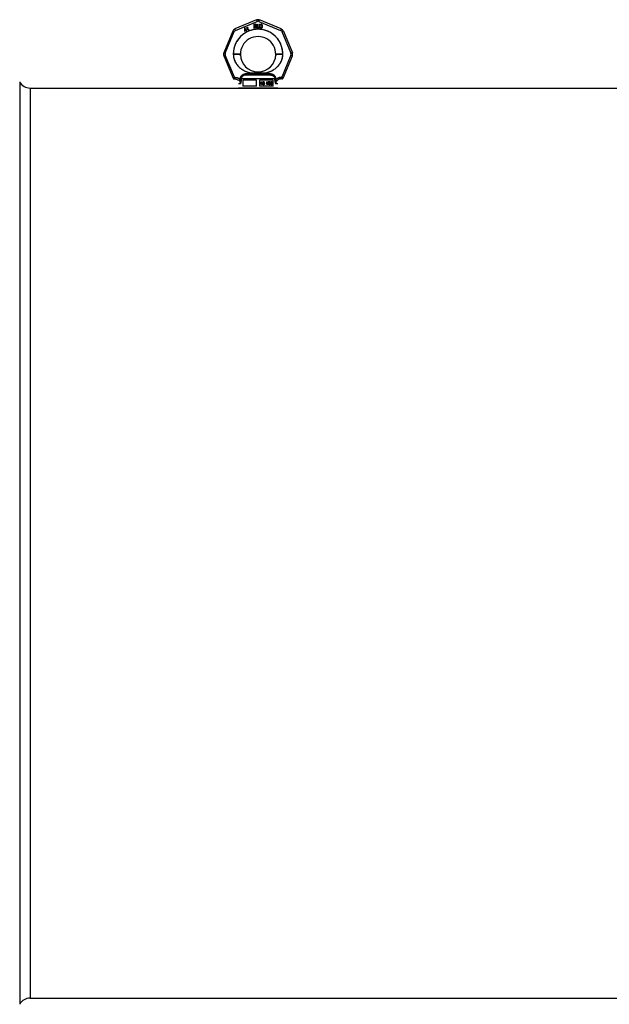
# Model space of a CAD drawing. Header units: millimetres. Extents: x 0 to 297, y 0 to 210.
# Tile 11 of 20: x 79 to 100, y 144 to 179. Entities that reach past the tile are written whole.
import ezdxf

# ---------------------------------------------------------------- set-up
doc = ezdxf.new("R2010")
doc.units = ezdxf.units.MM
doc.header["$LTSCALE"] = 16.335
doc.layers.get('0').update_dxf_attribs({"linetype": 'CONTINUOUS'})
doc.layers.add('001-M31079-X02', color=7, linetype='CONTINUOUS')
doc.layers.add('AXES_REF', color=7, linetype='CONTINUOUS')

msp = doc.modelspace()

# ---------------------------------------------------------------- linework, layer by layer
at = {"color": 7, "linetype": 'Continuous'}
msp.add_line((87.149, 176.807), (87.461, 176.807), dxfattribs=at)
at = {"layer": '001-M31079-X02', "color": 9, "linetype": 'Continuous'}
for p, q in [((87.251, 179.256), (86.471, 178.933)), ((86.493, 178.883), (87.272, 179.206)), ((87.337, 179.206), (88.117, 178.883)), ((88.138, 178.933), (87.359, 179.256)), ((86.395, 178.857), (86.072, 178.077)), ((86.124, 178.058), (86.447, 178.837)), ((88.163, 178.837), (88.486, 178.058)), ((88.215, 178.857), (88.538, 178.077)), ((86.072, 177.969), (86.404, 177.169)), ((86.455, 177.194), (86.124, 177.993)), ((86.414, 178.022), (86.414, 178.032)), ((88.486, 177.993), (88.155, 177.194)), ((88.196, 178.032), (88.196, 178.022)), ((88.206, 177.169), (88.538, 177.969)), ((86.455, 177.136), (86.451, 177.135)), ((86.455, 177.194), (86.455, 177.136)), ((86.474, 177.194), (86.455, 177.194)), ((86.474, 177.136), (86.455, 177.136)), ((86.474, 177.194), (86.474, 177.136)), ((86.66, 177.133), (86.66, 177.114)), ((87.913, 177.134), (86.696, 177.134)), ((86.85, 177.274), (86.844, 177.314)), ((87.76, 177.274), (86.85, 177.274)), ((87.12, 177.342), (87.123, 177.302)), ((87.12, 177.342), (87.123, 177.302)), ((87.487, 177.302), (87.49, 177.342)), ((87.49, 177.342), (87.487, 177.302)), ((87.765, 177.314), (87.76, 177.274)), ((87.76, 177.274), (87.765, 177.314)), ((87.95, 177.114), (87.95, 177.133)), ((88.136, 177.194), (88.136, 177.136)), ((88.155, 177.194), (88.136, 177.194)), ((88.155, 177.136), (88.136, 177.136)), ((88.155, 177.194), (88.155, 177.136)), ((88.155, 177.136), (88.159, 177.135)), ((86.671, 176.966), (86.598, 176.966)), ((88.012, 176.966), (87.939, 176.966))]:
    msp.add_line(p, q, dxfattribs=at)
at = {"layer": '001-M31079-X02', "color": 7, "linetype": 'Continuous'}
for p, q in [((86.819, 178.97), (86.811, 178.871)), ((86.811, 178.871), (86.82, 178.856)), ((86.831, 178.977), (86.819, 178.97)), ((86.82, 178.856), (86.869, 178.884)), ((86.825, 178.88), (86.831, 178.949)), ((86.86, 178.9), (86.825, 178.88)), ((86.872, 178.907), (86.831, 178.977)), ((86.831, 178.949), (86.86, 178.9)), ((86.869, 178.884), (86.888, 178.85)), ((86.892, 178.919), (86.872, 178.907)), ((86.901, 178.903), (86.881, 178.891)), ((86.902, 178.855), (86.881, 178.891)), ((86.888, 178.85), (86.902, 178.85)), ((86.907, 178.969), (86.891, 178.959)), ((86.891, 178.959), (86.897, 178.949)), ((86.901, 178.903), (86.892, 178.919)), ((86.905, 178.995), (86.895, 178.99)), ((86.895, 178.99), (86.907, 178.969)), ((86.913, 178.958), (86.897, 178.949)), ((86.917, 178.975), (86.905, 178.995)), ((86.913, 178.958), (86.943, 178.906)), ((86.94, 178.988), (86.917, 178.975)), ((86.923, 178.964), (86.946, 178.977)), ((86.95, 178.917), (86.923, 178.964)), ((86.94, 178.988), (86.946, 178.977)), ((86.943, 178.906), (86.953, 178.898)), ((86.95, 178.917), (86.957, 178.911)), ((86.953, 178.898), (86.962, 178.896)), ((86.966, 178.909), (86.957, 178.911)), ((86.962, 178.896), (86.97, 178.897)), ((86.978, 178.912), (86.966, 178.909)), ((86.984, 178.902), (86.97, 178.897)), ((86.978, 178.912), (86.984, 178.902)), ((87.151, 179.106), (87.151, 178.965)), ((87.151, 179.106), (87.207, 179.106)), ((87.165, 178.965), (87.151, 178.965)), ((87.165, 179.046), (87.165, 179.091)), ((87.209, 179.091), (87.165, 179.091)), ((87.209, 179.046), (87.165, 179.046)), ((87.165, 179.028), (87.165, 178.965)), ((87.205, 179.028), (87.165, 179.028)), ((87.205, 179.028), (87.224, 178.965)), ((87.219, 179.103), (87.207, 179.106)), ((87.209, 179.091), (87.217, 179.088)), ((87.217, 179.049), (87.209, 179.046)), ((87.217, 179.088), (87.221, 179.082)), ((87.221, 179.055), (87.217, 179.049)), ((87.219, 179.103), (87.228, 179.094)), ((87.228, 179.04), (87.219, 179.034)), ((87.24, 178.965), (87.219, 179.034)), ((87.221, 179.082), (87.224, 179.073)), ((87.224, 179.064), (87.221, 179.055)), ((87.224, 179.073), (87.224, 179.064)), ((87.24, 178.965), (87.224, 178.965)), ((87.228, 179.094), (87.235, 179.082)), ((87.235, 179.052), (87.228, 179.04)), ((87.235, 179.082), (87.238, 179.073)), ((87.238, 179.061), (87.235, 179.052)), ((87.238, 179.073), (87.238, 179.061)), ((87.259, 179.106), (87.259, 179.013)), ((87.259, 179.106), (87.273, 179.106)), ((87.259, 179.013), (87.261, 178.998)), ((87.261, 178.998), (87.266, 178.986)), ((87.266, 178.986), (87.275, 178.974)), ((87.273, 179.106), (87.273, 179.013)), ((87.273, 179.013), (87.275, 179.001)), ((87.275, 179.001), (87.28, 178.992)), ((87.275, 178.974), (87.285, 178.968)), ((87.28, 178.992), (87.287, 178.986)), ((87.297, 178.965), (87.285, 178.968)), ((87.297, 178.983), (87.287, 178.986)), ((87.297, 178.983), (87.306, 178.983)), ((87.306, 178.965), (87.297, 178.965)), ((87.316, 178.986), (87.306, 178.983)), ((87.318, 178.968), (87.306, 178.965)), ((87.323, 178.992), (87.316, 178.986)), ((87.327, 178.974), (87.318, 178.968)), ((87.327, 179.001), (87.323, 178.992)), ((87.33, 179.013), (87.327, 179.001)), ((87.337, 178.986), (87.327, 178.974)), ((87.33, 179.106), (87.33, 179.013)), ((87.33, 179.106), (87.344, 179.106)), ((87.341, 178.998), (87.337, 178.986)), ((87.341, 178.998), (87.344, 179.013)), ((87.344, 179.106), (87.344, 179.013)), ((87.363, 179.106), (87.363, 178.965)), ((87.363, 179.106), (87.419, 179.106)), ((87.419, 178.965), (87.363, 178.965)), ((87.377, 178.983), (87.377, 179.088)), ((87.419, 179.088), (87.377, 179.088)), ((87.419, 178.983), (87.377, 178.983)), ((87.431, 179.103), (87.419, 179.106)), ((87.419, 179.088), (87.429, 179.085)), ((87.429, 178.986), (87.419, 178.983)), ((87.431, 178.968), (87.419, 178.965)), ((87.429, 179.085), (87.436, 179.079)), ((87.436, 178.992), (87.429, 178.986)), ((87.431, 179.103), (87.44, 179.097)), ((87.44, 178.974), (87.431, 178.968)), ((87.436, 179.079), (87.44, 179.07)), ((87.44, 179.001), (87.436, 178.992)), ((87.44, 179.097), (87.45, 179.085)), ((87.44, 179.07), (87.443, 179.058)), ((87.443, 179.013), (87.44, 179.001)), ((87.45, 178.986), (87.44, 178.974)), ((87.443, 179.058), (87.443, 179.013)), ((87.45, 179.085), (87.455, 179.073)), ((87.455, 178.998), (87.45, 178.986)), ((87.457, 179.058), (87.455, 179.073)), ((87.455, 178.998), (87.457, 179.013)), ((87.457, 179.058), (87.457, 179.013)), ((86.414, 178.032), (86.414, 178.022)), ((88.196, 178.022), (88.196, 178.032)), ((86.66, 177.133), (86.66, 177.114)), ((86.696, 177.134), (86.697, 177.116)), ((86.76, 177.09), (86.76, 176.878)), ((87.248, 177.09), (86.76, 177.09)), ((87.248, 176.878), (87.248, 177.09)), ((87.362, 177.09), (87.362, 176.878)), ((87.85, 177.09), (87.362, 177.09)), ((87.85, 176.878), (87.85, 177.09)), ((87.913, 177.134), (87.913, 177.116)), ((87.95, 177.133), (87.95, 177.114)), ((88.012, 176.807), (86.598, 176.807)), ((87.248, 176.878), (86.76, 176.878)), ((87.85, 176.878), (87.362, 176.878)), ((87.412, 176.935), (87.412, 177.034)), ((87.412, 177.034), (87.45, 177.034)), ((87.424, 176.935), (87.412, 176.935)), ((87.415, 176.935), (87.415, 177.034)), ((87.42, 177.023), (87.42, 176.992)), ((87.451, 177.023), (87.42, 177.023)), ((87.42, 176.992), (87.451, 176.992)), ((87.42, 176.979), (87.42, 176.935)), ((87.448, 176.979), (87.42, 176.979)), ((87.424, 176.992), (87.424, 177.023)), ((87.424, 176.979), (87.424, 176.935)), ((87.445, 176.979), (87.457, 176.935)), ((87.454, 177.032), (87.447, 177.034)), ((87.448, 177.023), (87.453, 177.021)), ((87.453, 176.994), (87.448, 176.992)), ((87.448, 176.979), (87.46, 176.935)), ((87.457, 177.032), (87.45, 177.034)), ((87.451, 177.023), (87.456, 177.021)), ((87.456, 176.994), (87.451, 176.992)), ((87.453, 177.021), (87.455, 177.017)), ((87.456, 177.021), (87.453, 177.021)), ((87.455, 176.998), (87.453, 176.994)), ((87.456, 176.994), (87.453, 176.994)), ((87.46, 177.026), (87.454, 177.032)), ((87.457, 177.032), (87.454, 177.032)), ((87.454, 176.983), (87.46, 176.988)), ((87.467, 176.935), (87.454, 176.983)), ((87.457, 176.983), (87.454, 176.983)), ((87.455, 177.017), (87.457, 177.011)), ((87.459, 177.017), (87.455, 177.017)), ((87.457, 177.005), (87.455, 176.998)), ((87.459, 176.998), (87.455, 176.998)), ((87.456, 177.021), (87.459, 177.017)), ((87.459, 176.998), (87.456, 176.994)), ((87.463, 177.026), (87.457, 177.032)), ((87.457, 177.005), (87.457, 177.011)), ((87.46, 177.011), (87.457, 177.011)), ((87.46, 177.005), (87.457, 177.005)), ((87.457, 176.983), (87.463, 176.988)), ((87.47, 176.935), (87.457, 176.983)), ((87.47, 176.935), (87.457, 176.935)), ((87.459, 177.017), (87.46, 177.011)), ((87.46, 177.005), (87.459, 176.998)), ((87.464, 177.017), (87.46, 177.026)), ((87.463, 177.026), (87.46, 177.026)), ((87.46, 177.011), (87.46, 177.005)), ((87.46, 176.988), (87.464, 176.996)), ((87.463, 176.988), (87.46, 176.988)), ((87.468, 177.017), (87.463, 177.026)), ((87.463, 176.988), (87.468, 176.996)), ((87.466, 177.011), (87.464, 177.017)), ((87.468, 177.017), (87.464, 177.017)), ((87.464, 176.996), (87.466, 177.002)), ((87.468, 176.996), (87.464, 176.996)), ((87.466, 177.011), (87.466, 177.002)), ((87.469, 177.011), (87.466, 177.011)), ((87.469, 177.002), (87.466, 177.002)), ((87.469, 177.011), (87.468, 177.017)), ((87.468, 176.996), (87.469, 177.002)), ((87.469, 177.011), (87.469, 177.002)), ((87.479, 176.962), (87.48, 176.954)), ((87.491, 176.962), (87.479, 176.962)), ((87.48, 176.954), (87.485, 176.943)), ((87.484, 176.954), (87.48, 176.954)), ((87.482, 176.962), (87.484, 176.954)), ((87.485, 177.019), (87.483, 177.011)), ((87.483, 177.002), (87.483, 177.011)), ((87.487, 177.011), (87.483, 177.011)), ((87.483, 177.002), (87.485, 176.994)), ((87.487, 177.002), (87.483, 177.002)), ((87.484, 176.954), (87.488, 176.943)), ((87.491, 177.028), (87.485, 177.019)), ((87.488, 177.019), (87.485, 177.019)), ((87.485, 176.994), (87.491, 176.986)), ((87.488, 176.994), (87.485, 176.994)), ((87.485, 176.943), (87.492, 176.937)), ((87.488, 176.943), (87.485, 176.943)), ((87.488, 177.019), (87.487, 177.011)), ((87.487, 177.011), (87.487, 177.002)), ((87.487, 177.002), (87.488, 176.994)), ((87.494, 177.028), (87.488, 177.019)), ((87.488, 176.994), (87.494, 176.986)), ((87.489, 176.956), (87.488, 176.962)), ((87.488, 176.943), (87.495, 176.937)), ((87.494, 176.95), (87.489, 176.956)), ((87.492, 176.956), (87.489, 176.956)), ((87.496, 177.032), (87.491, 177.028)), ((87.494, 177.028), (87.491, 177.028)), ((87.491, 176.986), (87.496, 176.981)), ((87.494, 176.986), (87.491, 176.986)), ((87.492, 176.956), (87.491, 176.962)), ((87.492, 177.009), (87.494, 177.015)), ((87.492, 177.009), (87.492, 177.005)), ((87.495, 177.009), (87.492, 177.009)), ((87.494, 176.998), (87.492, 177.005)), ((87.495, 177.005), (87.492, 177.005)), ((87.497, 176.95), (87.492, 176.956)), ((87.492, 176.937), (87.499, 176.935)), ((87.495, 176.937), (87.492, 176.937)), ((87.5, 177.032), (87.494, 177.028)), ((87.494, 177.015), (87.498, 177.019)), ((87.497, 177.015), (87.494, 177.015)), ((87.498, 176.994), (87.494, 176.998)), ((87.497, 176.998), (87.494, 176.998)), ((87.494, 176.986), (87.5, 176.981)), ((87.499, 176.948), (87.494, 176.95)), ((87.497, 176.95), (87.494, 176.95)), ((87.495, 177.009), (87.497, 177.015)), ((87.495, 177.005), (87.495, 177.009)), ((87.497, 176.998), (87.495, 177.005)), ((87.495, 176.937), (87.503, 176.935)), ((87.502, 177.034), (87.496, 177.032)), ((87.5, 177.032), (87.496, 177.032)), ((87.496, 176.981), (87.502, 176.979)), ((87.5, 176.981), (87.496, 176.981)), ((87.497, 177.015), (87.501, 177.019)), ((87.501, 176.994), (87.497, 176.998)), ((87.503, 176.948), (87.497, 176.95)), ((87.498, 177.019), (87.502, 177.021)), ((87.501, 177.019), (87.498, 177.019)), ((87.502, 176.992), (87.498, 176.994)), ((87.501, 176.994), (87.498, 176.994)), ((87.514, 176.948), (87.499, 176.948)), ((87.514, 176.935), (87.499, 176.935)), ((87.506, 177.034), (87.5, 177.032)), ((87.5, 176.981), (87.506, 176.979)), ((87.501, 177.019), (87.506, 177.021)), ((87.506, 176.992), (87.501, 176.994)), ((87.513, 177.034), (87.502, 177.034)), ((87.514, 177.021), (87.502, 177.021)), ((87.514, 176.992), (87.502, 176.992)), ((87.514, 176.979), (87.502, 176.979)), ((87.517, 177.032), (87.51, 177.034)), ((87.511, 177.021), (87.515, 177.019)), ((87.518, 176.99), (87.511, 176.992)), ((87.511, 176.979), (87.517, 176.977)), ((87.517, 176.95), (87.511, 176.948)), ((87.511, 176.935), (87.518, 176.937)), ((87.52, 177.032), (87.513, 177.034)), ((87.514, 177.021), (87.519, 177.019)), ((87.522, 176.99), (87.514, 176.992)), ((87.514, 176.979), (87.52, 176.977)), ((87.52, 176.95), (87.514, 176.948)), ((87.514, 176.935), (87.522, 176.937)), ((87.515, 177.019), (87.518, 177.015)), ((87.519, 177.019), (87.515, 177.019)), ((87.523, 177.026), (87.517, 177.032)), ((87.52, 177.032), (87.517, 177.032)), ((87.517, 176.977), (87.521, 176.973)), ((87.52, 176.977), (87.517, 176.977)), ((87.521, 176.954), (87.517, 176.95)), ((87.52, 176.95), (87.517, 176.95)), ((87.518, 177.015), (87.52, 177.011)), ((87.522, 177.015), (87.518, 177.015)), ((87.524, 176.986), (87.518, 176.99)), ((87.522, 176.99), (87.518, 176.99)), ((87.518, 176.937), (87.524, 176.941)), ((87.522, 176.937), (87.518, 176.937)), ((87.519, 177.019), (87.522, 177.015)), ((87.526, 177.026), (87.52, 177.032)), ((87.52, 177.011), (87.532, 177.011)), ((87.52, 176.977), (87.525, 176.973)), ((87.525, 176.954), (87.52, 176.95)), ((87.521, 176.973), (87.524, 176.967)), ((87.525, 176.973), (87.521, 176.973)), ((87.524, 176.96), (87.521, 176.954)), ((87.525, 176.954), (87.521, 176.954)), ((87.522, 177.015), (87.523, 177.011)), ((87.528, 176.986), (87.522, 176.99)), ((87.522, 176.937), (87.528, 176.941)), ((87.527, 177.017), (87.523, 177.026)), ((87.526, 177.026), (87.523, 177.026)), ((87.53, 176.977), (87.524, 176.986)), ((87.528, 176.986), (87.524, 176.986)), ((87.524, 176.96), (87.524, 176.967)), ((87.528, 176.967), (87.524, 176.967)), ((87.528, 176.96), (87.524, 176.96)), ((87.524, 176.941), (87.53, 176.95)), ((87.528, 176.941), (87.524, 176.941)), ((87.525, 176.973), (87.528, 176.967)), ((87.528, 176.96), (87.525, 176.954)), ((87.53, 177.017), (87.526, 177.026)), ((87.529, 177.011), (87.527, 177.017)), ((87.53, 177.017), (87.527, 177.017)), ((87.533, 176.977), (87.528, 176.986)), ((87.528, 176.967), (87.528, 176.96)), ((87.528, 176.941), (87.533, 176.95)), ((87.532, 177.011), (87.53, 177.017)), ((87.533, 176.969), (87.53, 176.977)), ((87.533, 176.977), (87.53, 176.977)), ((87.53, 176.95), (87.533, 176.958)), ((87.533, 176.95), (87.53, 176.95)), ((87.536, 176.969), (87.533, 176.977)), ((87.533, 176.969), (87.533, 176.958)), ((87.536, 176.969), (87.533, 176.969)), ((87.533, 176.95), (87.536, 176.958)), ((87.536, 176.958), (87.533, 176.958)), ((87.536, 176.958), (87.536, 176.969)), ((87.615, 176.935), (87.615, 177.034)), ((87.631, 177.034), (87.615, 177.034)), ((87.627, 176.935), (87.615, 176.935)), ((87.618, 177.034), (87.618, 176.935)), ((87.624, 177.013), (87.624, 176.935)), ((87.624, 177.013), (87.644, 176.935)), ((87.627, 177.013), (87.624, 177.013)), ((87.627, 176.935), (87.627, 177.013)), ((87.627, 177.013), (87.648, 176.935)), ((87.65, 176.946), (87.628, 177.034)), ((87.653, 176.946), (87.631, 177.034)), ((87.659, 176.935), (87.644, 176.935)), ((87.672, 177.034), (87.65, 176.946)), ((87.653, 176.946), (87.65, 176.946)), ((87.675, 177.034), (87.653, 176.946)), ((87.656, 176.935), (87.676, 177.013)), ((87.659, 176.935), (87.68, 177.013)), ((87.689, 177.034), (87.672, 177.034)), ((87.676, 176.935), (87.676, 177.013)), ((87.68, 177.013), (87.676, 177.013)), ((87.689, 176.935), (87.676, 176.935)), ((87.68, 177.013), (87.68, 176.935)), ((87.685, 177.034), (87.685, 176.935)), ((87.689, 176.935), (87.689, 177.034)), ((87.697, 176.958), (87.698, 176.952)), ((87.708, 176.958), (87.697, 176.958)), ((87.7, 177.019), (87.698, 177.011)), ((87.709, 177.011), (87.698, 177.011)), ((87.698, 176.952), (87.701, 176.946)), ((87.702, 176.952), (87.698, 176.952)), ((87.706, 177.028), (87.7, 177.019)), ((87.703, 177.019), (87.7, 177.019)), ((87.7, 176.958), (87.702, 176.952)), ((87.701, 176.946), (87.706, 176.941)), ((87.705, 176.946), (87.701, 176.946)), ((87.703, 177.019), (87.702, 177.011)), ((87.702, 176.952), (87.705, 176.946)), ((87.709, 177.028), (87.703, 177.019)), ((87.706, 176.954), (87.704, 176.958)), ((87.705, 176.946), (87.709, 176.941)), ((87.712, 177.032), (87.706, 177.028)), ((87.709, 177.028), (87.706, 177.028)), ((87.706, 177.011), (87.709, 177.017)), ((87.709, 176.95), (87.706, 176.954)), ((87.709, 176.954), (87.706, 176.954)), ((87.706, 176.941), (87.712, 176.937)), ((87.709, 176.941), (87.706, 176.941)), ((87.709, 176.954), (87.708, 176.958)), ((87.715, 177.032), (87.709, 177.028)), ((87.709, 177.017), (87.713, 177.021)), ((87.709, 177.011), (87.712, 177.017)), ((87.712, 177.017), (87.709, 177.017)), ((87.712, 176.95), (87.709, 176.954)), ((87.712, 176.948), (87.709, 176.95)), ((87.712, 176.95), (87.709, 176.95)), ((87.709, 176.941), (87.715, 176.937)), ((87.722, 177.034), (87.712, 177.032)), ((87.715, 177.032), (87.712, 177.032)), ((87.712, 177.017), (87.716, 177.021)), ((87.715, 176.948), (87.712, 176.95)), ((87.719, 176.946), (87.712, 176.948)), ((87.715, 176.948), (87.712, 176.948)), ((87.712, 176.937), (87.717, 176.935)), ((87.715, 176.937), (87.712, 176.937)), ((87.713, 177.021), (87.72, 177.023)), ((87.716, 177.021), (87.713, 177.021)), ((87.725, 177.034), (87.715, 177.032)), ((87.722, 176.946), (87.715, 176.948)), ((87.715, 176.937), (87.721, 176.935)), ((87.716, 177.021), (87.724, 177.023)), ((87.732, 176.935), (87.717, 176.935)), ((87.731, 176.946), (87.719, 176.946)), ((87.73, 177.023), (87.72, 177.023)), ((87.72, 176.981), (87.72, 176.99)), ((87.73, 176.99), (87.72, 176.99)), ((87.73, 176.981), (87.72, 176.981)), ((87.728, 177.034), (87.722, 177.034)), ((87.724, 176.99), (87.724, 176.981)), ((87.735, 177.032), (87.725, 177.034)), ((87.726, 177.023), (87.734, 177.021)), ((87.735, 176.994), (87.726, 176.99)), ((87.726, 176.981), (87.735, 176.979)), ((87.738, 177.032), (87.728, 177.034)), ((87.735, 176.948), (87.728, 176.946)), ((87.729, 176.935), (87.735, 176.937)), ((87.73, 177.023), (87.737, 177.021)), ((87.738, 176.994), (87.73, 176.99)), ((87.73, 176.981), (87.738, 176.979)), ((87.738, 176.948), (87.731, 176.946)), ((87.732, 176.935), (87.738, 176.937)), ((87.734, 177.021), (87.738, 177.017)), ((87.737, 177.021), (87.734, 177.021)), ((87.741, 177.028), (87.735, 177.032)), ((87.738, 177.032), (87.735, 177.032)), ((87.738, 176.998), (87.735, 176.994)), ((87.738, 176.994), (87.735, 176.994)), ((87.735, 176.979), (87.739, 176.975)), ((87.738, 176.979), (87.735, 176.979)), ((87.738, 176.95), (87.735, 176.948)), ((87.738, 176.948), (87.735, 176.948)), ((87.735, 176.937), (87.741, 176.941)), ((87.738, 176.937), (87.735, 176.937)), ((87.737, 177.021), (87.741, 177.017)), ((87.744, 177.028), (87.738, 177.032)), ((87.738, 177.017), (87.741, 177.011)), ((87.741, 177.017), (87.738, 177.017)), ((87.741, 177.007), (87.738, 176.998)), ((87.741, 176.998), (87.738, 176.994)), ((87.741, 176.998), (87.738, 176.998)), ((87.738, 176.986), (87.744, 176.992)), ((87.745, 176.981), (87.738, 176.986)), ((87.741, 176.986), (87.738, 176.986)), ((87.738, 176.979), (87.743, 176.975)), ((87.741, 176.954), (87.738, 176.95)), ((87.741, 176.95), (87.738, 176.948)), ((87.741, 176.95), (87.738, 176.95)), ((87.738, 176.937), (87.744, 176.941)), ((87.739, 176.975), (87.742, 176.967)), ((87.743, 176.975), (87.739, 176.975)), ((87.747, 177.019), (87.741, 177.028)), ((87.744, 177.028), (87.741, 177.028)), ((87.741, 177.017), (87.744, 177.011)), ((87.741, 177.007), (87.741, 177.011)), ((87.744, 177.011), (87.741, 177.011)), ((87.744, 177.007), (87.741, 176.998)), ((87.744, 177.007), (87.741, 177.007)), ((87.741, 176.986), (87.747, 176.992)), ((87.749, 176.981), (87.741, 176.986)), ((87.742, 176.958), (87.741, 176.954)), ((87.744, 176.954), (87.741, 176.95)), ((87.744, 176.954), (87.741, 176.954)), ((87.741, 176.941), (87.745, 176.946)), ((87.744, 176.941), (87.741, 176.941)), ((87.742, 176.958), (87.742, 176.967)), ((87.746, 176.967), (87.742, 176.967)), ((87.746, 176.958), (87.742, 176.958)), ((87.743, 176.975), (87.746, 176.967)), ((87.75, 177.019), (87.744, 177.028)), ((87.744, 177.011), (87.744, 177.007)), ((87.744, 176.992), (87.747, 176.998)), ((87.747, 176.992), (87.744, 176.992)), ((87.746, 176.958), (87.744, 176.954)), ((87.744, 176.941), (87.749, 176.946)), ((87.748, 176.975), (87.745, 176.981)), ((87.749, 176.981), (87.745, 176.981)), ((87.745, 176.946), (87.748, 176.952)), ((87.749, 176.946), (87.745, 176.946)), ((87.746, 176.967), (87.746, 176.958)), ((87.748, 177.011), (87.747, 177.019)), ((87.75, 177.019), (87.747, 177.019)), ((87.747, 176.998), (87.748, 177.007)), ((87.747, 176.992), (87.75, 176.998)), ((87.75, 176.998), (87.747, 176.998)), ((87.748, 177.011), (87.748, 177.007)), ((87.751, 177.011), (87.748, 177.011)), ((87.751, 177.007), (87.748, 177.007)), ((87.75, 176.967), (87.748, 176.975)), ((87.751, 176.975), (87.748, 176.975)), ((87.748, 176.952), (87.75, 176.958)), ((87.748, 176.952), (87.751, 176.952)), ((87.751, 176.975), (87.749, 176.981)), ((87.749, 176.946), (87.751, 176.952)), ((87.751, 177.011), (87.75, 177.019)), ((87.75, 176.998), (87.751, 177.007)), ((87.75, 176.967), (87.75, 176.958)), ((87.753, 176.967), (87.75, 176.967)), ((87.753, 176.958), (87.75, 176.958)), ((87.751, 177.007), (87.751, 177.011)), ((87.753, 176.967), (87.751, 176.975)), ((87.751, 176.952), (87.753, 176.958)), ((87.753, 176.958), (87.753, 176.967)), ((87.763, 177.007), (87.761, 176.992)), ((87.761, 176.977), (87.761, 176.992)), ((87.765, 176.992), (87.761, 176.992)), ((87.761, 176.977), (87.763, 176.962)), ((87.765, 176.977), (87.761, 176.977)), ((87.766, 177.017), (87.763, 177.007)), ((87.766, 177.007), (87.763, 177.007)), ((87.763, 176.962), (87.766, 176.952)), ((87.766, 176.962), (87.763, 176.962)), ((87.766, 177.007), (87.765, 176.992)), ((87.765, 176.992), (87.765, 176.977)), ((87.765, 176.977), (87.766, 176.962)), ((87.77, 177.026), (87.766, 177.017)), ((87.769, 177.017), (87.766, 177.007)), ((87.769, 177.017), (87.766, 177.017)), ((87.766, 176.962), (87.769, 176.952)), ((87.766, 176.952), (87.77, 176.943)), ((87.769, 176.952), (87.766, 176.952)), ((87.773, 177.026), (87.769, 177.017)), ((87.769, 176.992), (87.77, 177.005)), ((87.777, 176.996), (87.769, 176.988)), ((87.769, 176.992), (87.769, 176.988)), ((87.772, 176.992), (87.769, 176.992)), ((87.772, 176.988), (87.769, 176.988)), ((87.769, 176.952), (87.773, 176.943)), ((87.777, 177.032), (87.77, 177.026)), ((87.773, 177.026), (87.77, 177.026)), ((87.77, 177.005), (87.772, 177.011)), ((87.773, 177.005), (87.77, 177.005)), ((87.77, 176.971), (87.772, 176.977)), ((87.77, 176.971), (87.77, 176.965)), ((87.773, 176.971), (87.77, 176.971)), ((87.772, 176.958), (87.77, 176.965)), ((87.773, 176.965), (87.77, 176.965)), ((87.77, 176.943), (87.777, 176.937)), ((87.773, 176.943), (87.77, 176.943)), ((87.772, 177.011), (87.775, 177.017)), ((87.775, 177.011), (87.772, 177.011)), ((87.772, 176.992), (87.773, 177.005)), ((87.781, 176.996), (87.772, 176.988)), ((87.772, 176.988), (87.772, 176.992)), ((87.772, 176.977), (87.775, 176.981)), ((87.775, 176.977), (87.772, 176.977)), ((87.775, 176.952), (87.772, 176.958)), ((87.775, 176.958), (87.772, 176.958)), ((87.781, 177.032), (87.773, 177.026)), ((87.773, 177.005), (87.775, 177.011)), ((87.773, 176.971), (87.775, 176.977)), ((87.773, 176.965), (87.773, 176.971)), ((87.775, 176.958), (87.773, 176.965)), ((87.773, 176.943), (87.781, 176.937)), ((87.775, 177.017), (87.779, 177.021)), ((87.775, 177.011), (87.778, 177.017)), ((87.778, 177.017), (87.775, 177.017)), ((87.775, 176.981), (87.779, 176.986)), ((87.775, 176.977), (87.778, 176.981)), ((87.778, 176.981), (87.775, 176.981)), ((87.778, 176.952), (87.775, 176.958)), ((87.779, 176.948), (87.775, 176.952)), ((87.778, 176.952), (87.775, 176.952)), ((87.785, 177.034), (87.777, 177.032)), ((87.781, 177.032), (87.777, 177.032)), ((87.785, 176.998), (87.777, 176.996)), ((87.781, 176.996), (87.777, 176.996)), ((87.777, 176.937), (87.785, 176.935)), ((87.781, 176.937), (87.777, 176.937)), ((87.778, 177.017), (87.782, 177.021)), ((87.778, 176.981), (87.782, 176.986)), ((87.782, 176.948), (87.778, 176.952)), ((87.779, 177.021), (87.783, 177.023)), ((87.782, 177.021), (87.779, 177.021)), ((87.779, 176.986), (87.783, 176.988)), ((87.782, 176.986), (87.779, 176.986)), ((87.783, 176.946), (87.779, 176.948)), ((87.782, 176.948), (87.779, 176.948)), ((87.788, 177.034), (87.781, 177.032)), ((87.788, 176.998), (87.781, 176.996)), ((87.781, 176.937), (87.788, 176.935)), ((87.782, 177.021), (87.787, 177.023)), ((87.782, 176.986), (87.787, 176.988)), ((87.787, 176.946), (87.782, 176.948)), ((87.795, 177.023), (87.783, 177.023)), ((87.797, 176.988), (87.783, 176.988)), ((87.797, 176.946), (87.783, 176.946)), ((87.794, 177.034), (87.785, 177.034)), ((87.795, 176.998), (87.785, 176.998)), ((87.795, 176.935), (87.785, 176.935)), ((87.798, 177.032), (87.791, 177.034)), ((87.792, 177.023), (87.796, 177.021)), ((87.799, 176.996), (87.792, 176.998)), ((87.792, 176.935), (87.799, 176.937)), ((87.801, 177.032), (87.794, 177.034)), ((87.794, 176.988), (87.798, 176.986)), ((87.798, 176.948), (87.794, 176.946)), ((87.795, 177.023), (87.8, 177.021)), ((87.803, 176.996), (87.795, 176.998)), ((87.795, 176.935), (87.803, 176.937)), ((87.796, 177.021), (87.801, 177.017)), ((87.8, 177.021), (87.796, 177.021)), ((87.797, 176.988), (87.801, 176.986)), ((87.801, 176.948), (87.797, 176.946)), ((87.805, 177.026), (87.798, 177.032)), ((87.801, 177.032), (87.798, 177.032)), ((87.798, 176.986), (87.802, 176.981)), ((87.801, 176.986), (87.798, 176.986)), ((87.802, 176.952), (87.798, 176.948)), ((87.801, 176.948), (87.798, 176.948)), ((87.807, 176.99), (87.799, 176.996)), ((87.803, 176.996), (87.799, 176.996)), ((87.799, 176.937), (87.807, 176.943)), ((87.803, 176.937), (87.799, 176.937)), ((87.8, 177.021), (87.804, 177.017)), ((87.809, 177.026), (87.801, 177.032)), ((87.801, 177.017), (87.804, 177.011)), ((87.804, 177.017), (87.801, 177.017)), ((87.801, 176.986), (87.806, 176.981)), ((87.806, 176.952), (87.801, 176.948)), ((87.802, 176.981), (87.805, 176.977)), ((87.806, 176.981), (87.802, 176.981)), ((87.805, 176.958), (87.802, 176.952)), ((87.806, 176.952), (87.802, 176.952)), ((87.81, 176.99), (87.803, 176.996)), ((87.803, 176.937), (87.81, 176.943)), ((87.804, 177.017), (87.807, 177.011)), ((87.814, 177.011), (87.804, 177.011)), ((87.81, 177.017), (87.805, 177.026)), ((87.809, 177.026), (87.805, 177.026)), ((87.805, 176.977), (87.807, 176.971)), ((87.809, 176.977), (87.805, 176.977)), ((87.807, 176.965), (87.805, 176.958)), ((87.809, 176.958), (87.805, 176.958)), ((87.806, 176.981), (87.809, 176.977)), ((87.809, 176.958), (87.806, 176.952)), ((87.811, 176.983), (87.807, 176.99)), ((87.807, 176.99), (87.81, 176.99)), ((87.807, 176.965), (87.807, 176.971)), ((87.807, 176.971), (87.81, 176.971)), ((87.81, 176.965), (87.807, 176.965)), ((87.807, 176.943), (87.811, 176.952)), ((87.81, 176.943), (87.807, 176.943)), ((87.813, 177.017), (87.809, 177.026)), ((87.809, 176.977), (87.81, 176.971)), ((87.81, 176.965), (87.809, 176.958)), ((87.811, 177.011), (87.81, 177.017)), ((87.813, 177.017), (87.81, 177.017)), ((87.814, 176.983), (87.81, 176.99)), ((87.81, 176.971), (87.81, 176.965)), ((87.81, 176.943), (87.814, 176.952)), ((87.814, 176.973), (87.811, 176.983)), ((87.814, 176.983), (87.811, 176.983)), ((87.811, 176.952), (87.814, 176.962)), ((87.814, 176.952), (87.811, 176.952)), ((87.814, 177.011), (87.813, 177.017)), ((87.817, 176.973), (87.814, 176.983)), ((87.814, 176.973), (87.814, 176.962)), ((87.817, 176.973), (87.814, 176.973)), ((87.814, 176.952), (87.817, 176.962)), ((87.817, 176.962), (87.814, 176.962)), ((87.817, 176.962), (87.817, 176.973))]:
    msp.add_line(p, q, dxfattribs=at)
at = {"layer": '001-M31079-X02', "color": 9, "linetype": 'Continuous'}
for centre, radius, start, end in [((87.305, 179.125), 0.141, 67.5, 112.5), ((87.305, 179.127), 0.0849, 67.5027, 112.4973), ((86.526, 178.803), 0.141, 112.5, 157.5), ((87.305, 178.032), 0.891, 359.9999, 180.0001), ((86.526, 178.805), 0.0849, 112.5027, 157.4973), ((88.084, 178.805), 0.0849, 22.5027, 67.4973), ((88.084, 178.803), 0.141, 22.5, 67.5), ((86.203, 178.023), 0.141, 157.5, 202.5), ((86.203, 178.025), 0.0849, 157.5027, 202.4973), ((87.305, 178.023), 0.636, 180.6298, 359.3702), ((88.407, 178.025), 0.0849, 337.5027, 22.4973), ((88.407, 178.023), 0.141, 337.5, 22.5), ((86.455, 177.192), 0.0566, 202.5, 270), ((87.305, 255.305), 77.963, 269.86427, 270.13573), ((88.155, 177.192), 0.0566, 270, 337.5)]:
    msp.add_arc(centre, radius, start, end, dxfattribs=at)
at = {"layer": '001-M31079-X02', "color": 7, "linetype": 'Continuous'}
for centre, radius, start, end in [((87.305, 178.023), 0.636, 359.3702, 180.6298), ((87.305, 178.032), 0.891, 180.0001, 180.6298), ((87.305, 178.032), 0.891, 359.3702, 359.9999)]:
    msp.add_arc(centre, radius, start, end, dxfattribs=at)
at = {"layer": '001-M31079-X02', "color": 9, "linetype": 'Continuous'}
for points, knots in [([(87.251, 179.256), (87.252, 179.257), (87.252, 179.252), (87.254, 179.249), (87.256, 179.244), (87.259, 179.238), (87.262, 179.231), (87.265, 179.223), (87.269, 179.215), (87.271, 179.209), (87.272, 179.206)], [0, 0, 0, 0, 0.059983, 0.133152, 0.232556, 0.355295, 0.497786, 0.655866, 0.824917, 1, 1, 1, 1]), ([(87.337, 179.206), (87.339, 179.209), (87.341, 179.215), (87.345, 179.223), (87.348, 179.231), (87.351, 179.238), (87.354, 179.244), (87.356, 179.249), (87.358, 179.252), (87.358, 179.257), (87.359, 179.256)], [0, 0, 0, 0, 0.175075, 0.344128, 0.502209, 0.644701, 0.767442, 0.866847, 0.940017, 1, 1, 1, 1]), ([(86.395, 178.857), (86.395, 178.858), (86.399, 178.855), (86.402, 178.855), (86.408, 178.853), (86.414, 178.85), (86.422, 178.847), (86.43, 178.844), (86.438, 178.841), (86.444, 178.838), (86.447, 178.837)], [0, 0, 0, 0, 0.060939, 0.13446, 0.234172, 0.357122, 0.499648, 0.657498, 0.82596, 1, 1, 1, 1]), ([(86.493, 178.883), (86.492, 178.886), (86.489, 178.892), (86.486, 178.9), (86.483, 178.908), (86.48, 178.915), (86.477, 178.921), (86.475, 178.927), (86.473, 178.929), (86.472, 178.934), (86.471, 178.933)], [0, 0, 0, 0, 0.175076, 0.344129, 0.50221, 0.644702, 0.767443, 0.866847, 0.940017, 1, 1, 1, 1]), ([(88.138, 178.933), (88.137, 178.934), (88.137, 178.929), (88.135, 178.927), (88.133, 178.921), (88.13, 178.915), (88.127, 178.908), (88.124, 178.9), (88.12, 178.892), (88.118, 178.886), (88.117, 178.883)], [0, 0, 0, 0, 0.059982, 0.133151, 0.232555, 0.355294, 0.497785, 0.655865, 0.824916, 1, 1, 1, 1]), ([(88.215, 178.857), (88.215, 178.858), (88.211, 178.855), (88.207, 178.855), (88.202, 178.853), (88.196, 178.85), (88.188, 178.847), (88.18, 178.844), (88.172, 178.841), (88.166, 178.838), (88.163, 178.837)], [0, 0, 0, 0, 0.060939, 0.13446, 0.234172, 0.357122, 0.499648, 0.657499, 0.82596, 1, 1, 1, 1]), ([(88.215, 178.857), (88.215, 178.858), (88.211, 178.855), (88.208, 178.855), (88.202, 178.853), (88.196, 178.851), (88.189, 178.848), (88.181, 178.844), (88.172, 178.841), (88.166, 178.838), (88.163, 178.837)], [0, 0, 0, 0, 0.059962, 0.129537, 0.22549, 0.345334, 0.487774, 0.647015, 0.821798, 1, 1, 1, 1]), ([(86.124, 178.058), (86.121, 178.059), (86.115, 178.061), (86.107, 178.065), (86.099, 178.068), (86.091, 178.071), (86.085, 178.073), (86.08, 178.075), (86.076, 178.076), (86.073, 178.078), (86.072, 178.077)], [0, 0, 0, 0, 0.174033, 0.342496, 0.500347, 0.642875, 0.765826, 0.865539, 0.93906, 1, 1, 1, 1]), ([(86.124, 177.993), (86.121, 177.991), (86.115, 177.989), (86.107, 177.985), (86.098, 177.982), (86.091, 177.978), (86.085, 177.976), (86.079, 177.973), (86.076, 177.971), (86.072, 177.97), (86.072, 177.969)], [0, 0, 0, 0, 0.172813, 0.340679, 0.498422, 0.641178, 0.764549, 0.864741, 0.938687, 1, 1, 1, 1]), ([(86.669, 178.023), (86.669, 178.026), (86.66, 178.025), (86.652, 178.027), (86.639, 178.027), (86.624, 178.028), (86.606, 178.029), (86.585, 178.03), (86.561, 178.03), (86.535, 178.031), (86.506, 178.031), (86.476, 178.031), (86.445, 178.032), (86.424, 178.032), (86.414, 178.032)], [0, 0, 0, 0, 0.02982, 0.064811, 0.111629, 0.171497, 0.24316, 0.326315, 0.419777, 0.524502, 0.635428, 0.753215, 0.877723, 1, 1, 1, 1]), ([(86.414, 178.032), (86.424, 178.032), (86.444, 178.032), (86.474, 178.031), (86.503, 178.031), (86.53, 178.031), (86.555, 178.03), (86.579, 178.03), (86.601, 178.029), (86.62, 178.028), (86.636, 178.027), (86.65, 178.027), (86.659, 178.025), (86.669, 178.026), (86.669, 178.023)], [0, 0, 0, 0, 0.119326, 0.238323, 0.350682, 0.456135, 0.557526, 0.651234, 0.73688, 0.812698, 0.878047, 0.929721, 0.967962, 1, 1, 1, 1]), ([(86.414, 178.022), (86.415, 177.976), (86.426, 177.884), (86.474, 177.755), (86.547, 177.639), (86.639, 177.541), (86.747, 177.461), (86.866, 177.402), (86.991, 177.362), (87.077, 177.347), (87.12, 177.342)], [0, 0, 0, 0, 0.128514, 0.256351, 0.383132, 0.508688, 0.633005, 0.756182, 0.878418, 1, 1, 1, 1]), ([(86.669, 178.016), (86.669, 178.017), (86.667, 178.017), (86.664, 178.018), (86.658, 178.019), (86.65, 178.019), (86.639, 178.02), (86.62, 178.021), (86.591, 178.022), (86.551, 178.022), (86.507, 178.022), (86.46, 178.022), (86.429, 178.022), (86.414, 178.022)], [0, 0, 0, 0, 0.005058, 0.018175, 0.04048, 0.072438, 0.114288, 0.165848, 0.296077, 0.455866, 0.634352, 0.819401, 1, 1, 1, 1]), ([(86.414, 178.022), (86.429, 178.022), (86.46, 178.022), (86.507, 178.022), (86.551, 178.022), (86.591, 178.022), (86.62, 178.021), (86.639, 178.02), (86.65, 178.019), (86.658, 178.019), (86.664, 178.018), (86.667, 178.017), (86.669, 178.017), (86.669, 178.016)], [0, 0, 0, 0, 0.180599, 0.365648, 0.544134, 0.703923, 0.834152, 0.885712, 0.927562, 0.95952, 0.981825, 0.994942, 1, 1, 1, 1]), ([(87.49, 177.342), (87.533, 177.347), (87.619, 177.362), (87.744, 177.402), (87.863, 177.461), (87.971, 177.541), (88.063, 177.639), (88.136, 177.755), (88.183, 177.884), (88.195, 177.976), (88.196, 178.022)], [0, 0, 0, 0, 0.121582, 0.243818, 0.366995, 0.491312, 0.616868, 0.743649, 0.871486, 1, 1, 1, 1]), ([(88.196, 178.032), (88.186, 178.032), (88.166, 178.032), (88.136, 178.031), (88.107, 178.031), (88.08, 178.031), (88.054, 178.03), (88.031, 178.03), (88.009, 178.029), (87.99, 178.028), (87.973, 178.027), (87.959, 178.027), (87.951, 178.025), (87.941, 178.026), (87.941, 178.023)], [0, 0, 0, 0, 0.119325, 0.238322, 0.350682, 0.456135, 0.557526, 0.651234, 0.736879, 0.812698, 0.878046, 0.929721, 0.967962, 1, 1, 1, 1]), ([(87.941, 178.023), (87.941, 178.026), (87.95, 178.025), (87.958, 178.027), (87.971, 178.027), (87.986, 178.028), (88.004, 178.029), (88.025, 178.03), (88.049, 178.03), (88.075, 178.031), (88.104, 178.031), (88.134, 178.031), (88.165, 178.032), (88.186, 178.032), (88.196, 178.032)], [0, 0, 0, 0, 0.02982, 0.064811, 0.11163, 0.171497, 0.243161, 0.326316, 0.419778, 0.524502, 0.635429, 0.753216, 0.877724, 1, 1, 1, 1]), ([(88.196, 178.022), (88.181, 178.022), (88.149, 178.022), (88.103, 178.022), (88.059, 178.022), (88.019, 178.022), (87.99, 178.021), (87.971, 178.02), (87.96, 178.019), (87.952, 178.019), (87.946, 178.018), (87.943, 178.017), (87.941, 178.017), (87.941, 178.016)], [0, 0, 0, 0, 0.180599, 0.365648, 0.544134, 0.703923, 0.834152, 0.885712, 0.927562, 0.95952, 0.981825, 0.994942, 1, 1, 1, 1]), ([(87.941, 178.016), (87.941, 178.017), (87.943, 178.017), (87.946, 178.018), (87.952, 178.019), (87.96, 178.019), (87.971, 178.02), (87.99, 178.021), (88.019, 178.022), (88.059, 178.022), (88.103, 178.022), (88.149, 178.022), (88.181, 178.022), (88.196, 178.022)], [0, 0, 0, 0, 0.005058, 0.018175, 0.04048, 0.072438, 0.114288, 0.165848, 0.296077, 0.455866, 0.634352, 0.819401, 1, 1, 1, 1]), ([(88.486, 178.058), (88.489, 178.059), (88.494, 178.061), (88.503, 178.065), (88.511, 178.068), (88.519, 178.071), (88.525, 178.073), (88.53, 178.075), (88.534, 178.076), (88.537, 178.078), (88.538, 178.077)], [0, 0, 0, 0, 0.174042, 0.342505, 0.500355, 0.642882, 0.765831, 0.865542, 0.939062, 1, 1, 1, 1]), ([(88.486, 177.993), (88.489, 177.991), (88.495, 177.989), (88.503, 177.985), (88.512, 177.982), (88.519, 177.978), (88.525, 177.976), (88.531, 177.973), (88.534, 177.971), (88.538, 177.97), (88.538, 177.969)], [0, 0, 0, 0, 0.172803, 0.34067, 0.498414, 0.641172, 0.764544, 0.864738, 0.938685, 1, 1, 1, 1]), ([(86.455, 177.194), (86.452, 177.193), (86.446, 177.19), (86.437, 177.187), (86.429, 177.183), (86.422, 177.18), (86.415, 177.177), (86.41, 177.175), (86.407, 177.172), (86.402, 177.172), (86.403, 177.171)], [0, 0, 0, 0, 0.170873, 0.339252, 0.497899, 0.640755, 0.764161, 0.864579, 0.938644, 1, 1, 1, 1]), ([(86.474, 177.194), (86.484, 177.194), (86.504, 177.193), (86.533, 177.188), (86.562, 177.179), (86.59, 177.167), (86.616, 177.152), (86.639, 177.135), (86.654, 177.121), (86.66, 177.114)], [0, 0, 0, 0, 0.142409, 0.286032, 0.430381, 0.574801, 0.718483, 0.860524, 1, 1, 1, 1]), ([(86.474, 177.136), (86.498, 177.136), (86.546, 177.127), (86.599, 177.097), (86.634, 177.063), (86.654, 177.034), (86.667, 177.001), (86.671, 176.978), (86.671, 176.966)], [0, 0, 0, 0, 0.25143, 0.503272, 0.628972, 0.753715, 0.877314, 1, 1, 1, 1]), ([(86.844, 177.314), (86.834, 177.313), (86.815, 177.31), (86.787, 177.301), (86.762, 177.291), (86.74, 177.278), (86.721, 177.264), (86.704, 177.248), (86.69, 177.23), (86.679, 177.212), (86.67, 177.193), (86.664, 177.173), (86.66, 177.153), (86.66, 177.139), (86.66, 177.133)], [0, 0, 0, 0, 0.107248, 0.208031, 0.302685, 0.392012, 0.476842, 0.557967, 0.636039, 0.71167, 0.785547, 0.858189, 0.929779, 1, 1, 1, 1]), ([(86.66, 177.133), (86.664, 177.133), (86.671, 177.133), (86.681, 177.133), (86.689, 177.134), (86.694, 177.134), (86.696, 177.134)], [0, 0, 0, 0, 0.304503, 0.5896, 0.826919, 1, 1, 1, 1]), ([(86.66, 177.114), (86.664, 177.114), (86.671, 177.114), (86.681, 177.115), (86.689, 177.115), (86.695, 177.115), (86.697, 177.116)], [0, 0, 0, 0, 0.292513, 0.575188, 0.818321, 1, 1, 1, 1]), ([(86.697, 177.116), (86.695, 177.115), (86.689, 177.115), (86.681, 177.115), (86.671, 177.114), (86.664, 177.114), (86.66, 177.114)], [0, 0, 0, 0, 0.181684, 0.424818, 0.707491, 1, 1, 1, 1]), ([(86.671, 176.966), (86.673, 176.976), (86.675, 176.997), (86.675, 177.029), (86.672, 177.059), (86.667, 177.088), (86.663, 177.106), (86.66, 177.114)], [0, 0, 0, 0, 0.207564, 0.421591, 0.628947, 0.822617, 1, 1, 1, 1]), ([(86.697, 177.116), (86.697, 177.102), (86.696, 177.074), (86.691, 177.035), (86.682, 176.999), (86.675, 176.977), (86.671, 176.966)], [0, 0, 0, 0, 0.273916, 0.536495, 0.779955, 1, 1, 1, 1]), ([(86.671, 176.966), (86.675, 176.977), (86.682, 176.999), (86.691, 177.035), (86.696, 177.074), (86.697, 177.102), (86.697, 177.116)], [0, 0, 0, 0, 0.220045, 0.463505, 0.726083, 1, 1, 1, 1]), ([(86.85, 177.274), (86.83, 177.272), (86.801, 177.265), (86.766, 177.249), (86.742, 177.232), (86.722, 177.212), (86.707, 177.188), (86.698, 177.162), (86.696, 177.143), (86.696, 177.134)], [0, 0, 0, 0, 0.258475, 0.385509, 0.510919, 0.63479, 0.757331, 0.878888, 1, 1, 1, 1]), ([(87.12, 177.342), (87.091, 177.34), (87.032, 177.335), (86.94, 177.326), (86.877, 177.318), (86.844, 177.314)], [0, 0, 0, 0, 0.313983, 0.64732, 1, 1, 1, 1]), ([(86.85, 177.274), (86.895, 177.279), (86.986, 177.29), (87.078, 177.298), (87.123, 177.302)], [0, 0, 0, 0, 0.500713, 1, 1, 1, 1]), ([(87.49, 177.342), (87.448, 177.342), (87.367, 177.342), (87.243, 177.342), (87.162, 177.342), (87.12, 177.342)], [0, 0, 0, 0, 0.341255, 0.65875, 1, 1, 1, 1]), ([(87.487, 177.302), (87.456, 177.304), (87.396, 177.307), (87.305, 177.309), (87.214, 177.307), (87.153, 177.304), (87.123, 177.302)], [0, 0, 0, 0, 0.250568, 0.5, 0.749432, 1, 1, 1, 1]), ([(87.76, 177.274), (87.715, 177.279), (87.624, 177.29), (87.532, 177.298), (87.487, 177.302)], [0, 0, 0, 0, 0.500713, 1, 1, 1, 1]), ([(87.765, 177.314), (87.733, 177.318), (87.67, 177.326), (87.578, 177.335), (87.519, 177.34), (87.49, 177.342)], [0, 0, 0, 0, 0.35268, 0.686017, 1, 1, 1, 1]), ([(87.76, 177.274), (87.78, 177.272), (87.809, 177.265), (87.844, 177.249), (87.868, 177.232), (87.888, 177.212), (87.903, 177.188), (87.912, 177.162), (87.914, 177.143), (87.913, 177.134)], [0, 0, 0, 0, 0.258475, 0.385509, 0.510919, 0.63479, 0.757331, 0.878888, 1, 1, 1, 1]), ([(87.95, 177.133), (87.95, 177.139), (87.949, 177.153), (87.946, 177.173), (87.94, 177.193), (87.931, 177.212), (87.92, 177.23), (87.906, 177.248), (87.889, 177.264), (87.87, 177.278), (87.847, 177.291), (87.823, 177.301), (87.795, 177.31), (87.776, 177.313), (87.765, 177.314)], [0, 0, 0, 0, 0.070278, 0.141913, 0.214561, 0.288425, 0.364052, 0.442118, 0.52324, 0.608071, 0.697382, 0.792005, 0.892756, 1, 1, 1, 1]), ([(87.95, 177.133), (87.946, 177.133), (87.939, 177.133), (87.929, 177.133), (87.92, 177.134), (87.916, 177.134), (87.913, 177.134)], [0, 0, 0, 0, 0.304503, 0.5896, 0.826919, 1, 1, 1, 1]), ([(87.939, 176.966), (87.935, 176.977), (87.928, 176.999), (87.919, 177.035), (87.914, 177.074), (87.913, 177.102), (87.913, 177.116)], [0, 0, 0, 0, 0.220045, 0.463505, 0.726083, 1, 1, 1, 1]), ([(87.913, 177.116), (87.913, 177.102), (87.914, 177.074), (87.919, 177.035), (87.928, 176.999), (87.935, 176.977), (87.939, 176.966)], [0, 0, 0, 0, 0.273917, 0.536495, 0.779955, 1, 1, 1, 1]), ([(87.95, 177.114), (87.946, 177.114), (87.939, 177.114), (87.929, 177.115), (87.92, 177.115), (87.915, 177.115), (87.913, 177.116)], [0, 0, 0, 0, 0.292512, 0.575186, 0.818319, 1, 1, 1, 1]), ([(87.913, 177.116), (87.915, 177.115), (87.92, 177.115), (87.929, 177.115), (87.939, 177.114), (87.946, 177.114), (87.95, 177.114)], [0, 0, 0, 0, 0.181684, 0.424818, 0.707491, 1, 1, 1, 1]), ([(87.95, 177.114), (87.947, 177.106), (87.943, 177.088), (87.938, 177.059), (87.935, 177.029), (87.935, 176.997), (87.937, 176.976), (87.939, 176.966)], [0, 0, 0, 0, 0.178771, 0.371864, 0.578833, 0.792671, 1, 1, 1, 1]), ([(88.136, 177.136), (88.112, 177.136), (88.064, 177.127), (88.01, 177.097), (87.976, 177.063), (87.956, 177.034), (87.943, 177.001), (87.939, 176.978), (87.939, 176.966)], [0, 0, 0, 0, 0.25143, 0.503272, 0.628972, 0.753715, 0.877314, 1, 1, 1, 1]), ([(87.95, 177.114), (87.956, 177.121), (87.97, 177.135), (87.994, 177.152), (88.02, 177.167), (88.048, 177.179), (88.076, 177.188), (88.106, 177.193), (88.126, 177.194), (88.136, 177.194)], [0, 0, 0, 0, 0.139407, 0.281547, 0.425273, 0.569753, 0.714131, 0.857816, 1, 1, 1, 1]), ([(88.207, 177.171), (88.207, 177.172), (88.203, 177.172), (88.2, 177.175), (88.195, 177.177), (88.188, 177.18), (88.181, 177.183), (88.173, 177.187), (88.164, 177.19), (88.158, 177.193), (88.155, 177.194)], [0, 0, 0, 0, 0.061337, 0.135484, 0.235635, 0.358902, 0.501737, 0.65946, 0.827349, 1, 1, 1, 1])]:
    msp.add_open_spline(points, degree=3, knots=knots, dxfattribs=at)
at = {"layer": '001-M31079-X02', "color": 7, "linetype": 'Continuous'}
for points, knots in [([(88.196, 178.032), (88.196, 178.058), (88.194, 178.112), (88.183, 178.191), (88.165, 178.269), (88.14, 178.345), (88.109, 178.419), (88.071, 178.489), (88.027, 178.556), (87.977, 178.619), (87.921, 178.677), (87.861, 178.729), (87.796, 178.776), (87.728, 178.817), (87.656, 178.852), (87.581, 178.88), (87.503, 178.902), (87.425, 178.916), (87.345, 178.923), (87.265, 178.923), (87.185, 178.916), (87.106, 178.902), (87.029, 178.88), (86.954, 178.852), (86.882, 178.817), (86.814, 178.776), (86.749, 178.729), (86.688, 178.677), (86.633, 178.619), (86.583, 178.556), (86.539, 178.489), (86.501, 178.419), (86.47, 178.345), (86.445, 178.269), (86.427, 178.191), (86.416, 178.112), (86.414, 178.058), (86.414, 178.032)], [0, 0, 0, 0, 0.028575, 0.057156, 0.085737, 0.114317, 0.142895, 0.171472, 0.200048, 0.228622, 0.257194, 0.285764, 0.314333, 0.342901, 0.371466, 0.400031, 0.428594, 0.457157, 0.485719, 0.514281, 0.542844, 0.571406, 0.59997, 0.628535, 0.6571, 0.685667, 0.714236, 0.742807, 0.771379, 0.799953, 0.828529, 0.857106, 0.885684, 0.914264, 0.942844, 0.971426, 1, 1, 1, 1]), ([(86.414, 178.022), (86.414, 178.003), (86.416, 177.966), (86.425, 177.909), (86.44, 177.853), (86.46, 177.797), (86.485, 177.741), (86.516, 177.688), (86.553, 177.637), (86.595, 177.588), (86.642, 177.543), (86.694, 177.501), (86.751, 177.463), (86.813, 177.429), (86.88, 177.399), (86.953, 177.374), (87.034, 177.355), (87.09, 177.346), (87.12, 177.342)], [0, 0, 0, 0, 0.052181, 0.105354, 0.159651, 0.215126, 0.271704, 0.32921, 0.387812, 0.447543, 0.508501, 0.570744, 0.634508, 0.700129, 0.768169, 0.839498, 0.915758, 1, 1, 1, 1]), ([(87.49, 177.342), (87.52, 177.346), (87.576, 177.355), (87.657, 177.374), (87.73, 177.399), (87.797, 177.429), (87.859, 177.463), (87.916, 177.501), (87.968, 177.543), (88.015, 177.588), (88.057, 177.637), (88.094, 177.688), (88.125, 177.741), (88.15, 177.797), (88.17, 177.853), (88.185, 177.909), (88.193, 177.966), (88.196, 178.003), (88.196, 178.022)], [0, 0, 0, 0, 0.084241, 0.160502, 0.23183, 0.299871, 0.365492, 0.429256, 0.491499, 0.552457, 0.612188, 0.67079, 0.728296, 0.784874, 0.84035, 0.894647, 0.94782, 1, 1, 1, 1]), ([(86.66, 177.133), (86.66, 177.139), (86.66, 177.153), (86.664, 177.173), (86.67, 177.193), (86.679, 177.212), (86.69, 177.23), (86.704, 177.248), (86.721, 177.264), (86.74, 177.278), (86.762, 177.291), (86.787, 177.301), (86.815, 177.31), (86.834, 177.313), (86.844, 177.314)], [0, 0, 0, 0, 0.071456, 0.143201, 0.215645, 0.289352, 0.3649, 0.44284, 0.523767, 0.608375, 0.697396, 0.791631, 0.892104, 1, 1, 1, 1]), ([(86.844, 177.314), (86.877, 177.318), (86.94, 177.326), (87.032, 177.335), (87.091, 177.34), (87.12, 177.342)], [0, 0, 0, 0, 0.352866, 0.686157, 1, 1, 1, 1]), ([(87.49, 177.342), (87.519, 177.34), (87.578, 177.335), (87.67, 177.326), (87.733, 177.318), (87.765, 177.314)], [0, 0, 0, 0, 0.313843, 0.647134, 1, 1, 1, 1]), ([(88.136, 177.194), (88.127, 177.194), (88.11, 177.193), (88.084, 177.189), (88.058, 177.183), (88.034, 177.173), (88.01, 177.162), (87.988, 177.148), (87.968, 177.132), (87.955, 177.12), (87.95, 177.114)], [0, 0, 0, 0, 0.124494, 0.250195, 0.376575, 0.50318, 0.629613, 0.755198, 0.878796, 1, 1, 1, 1])]:
    msp.add_open_spline(points, degree=3, knots=knots, dxfattribs=at)
at = {"layer": 'AXES_REF', "color": 9, "linetype": 'Continuous'}
for p, q in [((78.728, 177.032), (78.728, 143.856)), ((79.102, 176.807), (79.102, 144.08))]:
    msp.add_line(p, q, dxfattribs=at)
at = {"layer": 'AXES_REF', "color": 7, "linetype": 'Continuous'}
for p, q in [((79.102, 176.807), (87.149, 176.807)), ((87.461, 176.807), (112.607, 176.807)), ((79.102, 144.08), (115.874, 144.08))]:
    msp.add_line(p, q, dxfattribs=at)
for centre, start, end in [((79.102, 177.231), 208.0725, 270), ((79.102, 143.656), 90, 151.9275)]:
    msp.add_arc(centre, 0.424, start, end, dxfattribs=at)

doc.saveas('drawing.dxf')
